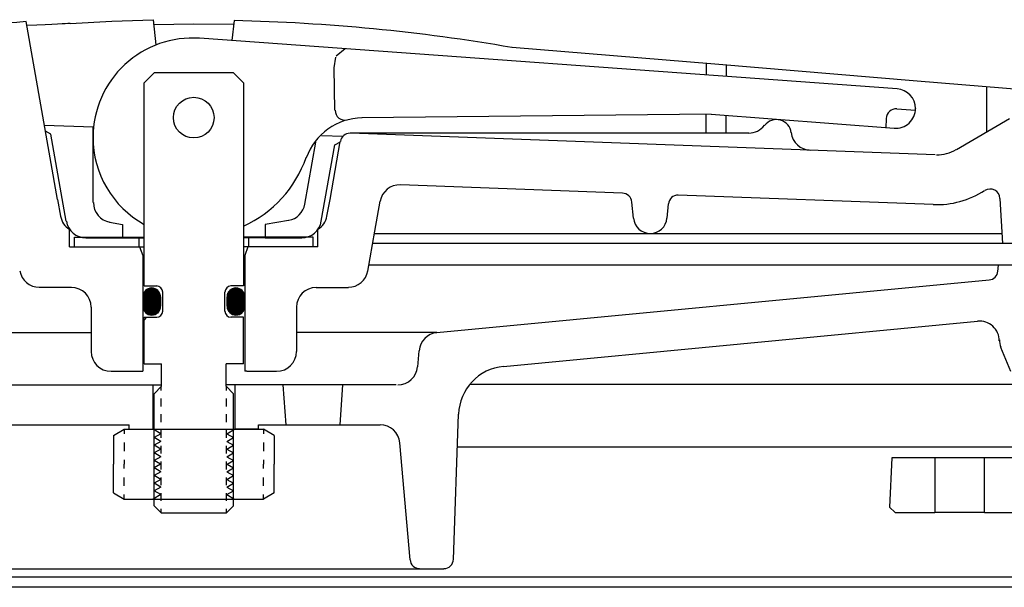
# Model space of a CAD drawing. Extents: x 2893 to 4079, y -406 to 622.
# Tile 40 of 53: x 3452.23 to 3458.42, y 500.82 to 504.39. Entities that reach past the tile are written whole.
import ezdxf

# ---------------------------------------------------------------- set-up
doc = ezdxf.new("R2010")
doc.units = 0
doc.header["$MEASUREMENT"] = 0
doc.layers.add('SPILL-BUCKET', color=1, linetype='CONTINUOUS')

msp = doc.modelspace()

# ---------------------------------------------------------------- linework, layer by layer
at = {"layer": 'SPILL-BUCKET', "linetype": 'Continuous'}
for p, q in [((3452.46448, 503.26029), (3452.26724, 504.3787)), ((3452.54337, 504.36591), (3452.80458, 504.37977)), ((3452.80458, 504.37977), (3453.0658, 504.38936)), ((3453.0658, 504.38936), (3453.08286, 504.23157)), ((3453.56263, 504.25822), (3453.57649, 504.38403)), ((3452.33334, 504.35524), (3452.2715, 504.35205)), ((3452.38558, 504.35738), (3452.33334, 504.35524)), ((3452.42823, 504.35951), (3452.38558, 504.35738)), ((3452.46341, 504.36164), (3452.42823, 504.35951)), ((3452.4922, 504.36271), (3452.46341, 504.36164)), ((3452.51246, 504.36377), (3452.4922, 504.36271)), ((3452.52845, 504.36484), (3452.51246, 504.36377)), ((3452.53804, 504.36484), (3452.52845, 504.36484)), ((3452.54337, 504.36591), (3452.53804, 504.36484)), ((3453.32168, 504.36058), (3453.06899, 504.35738)), ((3453.57329, 504.35844), (3453.32168, 504.36058)), ((3457.74521, 503.95437), (3453.35686, 504.27315)), ((3454.2727, 504.20705), (3454.21619, 504.16014)), ((3456.59695, 504.11003), (3455.32288, 504.21451)), ((3454.20447, 504.08764), (3454.21513, 504.15374)), ((3454.20873, 503.82003), (3454.20447, 504.08764)), ((3456.54364, 504.11429), (3456.54364, 504.04179)), ((3457.87102, 504.00234), (3456.59695, 504.11003)), ((3456.66838, 504.10363), (3456.66838, 504.0322)), ((3453.00822, 503.99275), (3453.07113, 504.05565)), ((3453.57116, 504.05565), (3453.07113, 504.05565)), ((3453.57116, 504.05565), (3453.63406, 503.99275)), ((3453.00822, 502.71654), (3453.00822, 503.99275)), ((3453.63406, 503.99275), (3453.63406, 502.71654)), ((3459.14509, 503.90106), (3457.87102, 504.00234)), ((3458.30602, 503.96716), (3458.30602, 503.68249)), ((3457.74201, 503.82962), (3457.86036, 503.82109)), ((3457.86036, 503.83282), (3457.86036, 503.83069)), ((3457.86143, 503.82109), (3457.86036, 503.82109)), ((3456.57563, 503.79551), (3454.37825, 503.77205)), ((3456.54364, 503.6761), (3456.54364, 503.79444)), ((3456.57563, 503.79551), (3457.72602, 503.70701)), ((3456.66838, 503.6761), (3456.66838, 503.78804)), ((3457.67485, 503.76885), (3457.67378, 503.71021)), ((3458.45208, 503.76672), (3458.11731, 503.57268)), ((3452.68837, 503.71341), (3452.38238, 503.72514)), ((3452.68837, 503.24003), (3452.68837, 503.71341)), ((3452.4229, 503.6697), (3452.38771, 503.68889)), ((3452.51885, 503.12275), (3452.4229, 503.6697)), ((3454.25991, 503.65477), (3454.1245, 503.6601)), ((3456.81125, 503.6761), (3454.30469, 503.6761)), ((3457.98297, 503.53963), (3454.30575, 503.6761)), ((3454.01895, 503.22937), (3454.08825, 503.62065)), ((3454.12237, 503.12275), (3454.20766, 503.60253)), ((3454.17781, 503.26029), (3454.24178, 503.62492)), ((3454.20766, 503.60253), (3454.24285, 503.62279)), ((3456.01695, 503.29974), (3454.62134, 503.35198)), ((3457.97124, 503.22724), (3456.36772, 503.28694)), ((3458.39131, 503.26669), (3458.40624, 502.98309)), ((3452.46448, 503.26029), (3452.4826, 503.15474)), ((3454.15862, 503.15474), (3454.17781, 503.26029)), ((3454.46035, 503.06092), (3454.4934, 503.24856)), ((3456.08625, 503.14194), (3456.07666, 503.24323)), ((3456.29842, 503.14194), (3456.30588, 503.23257)), ((3452.79179, 503.11636), (3452.87175, 503.1025)), ((3452.87175, 503.1025), (3452.87175, 503.01933)), ((3453.91767, 503.12808), (3453.77053, 503.1025)), ((3453.77053, 503.1025), (3453.77053, 503.01933)), ((3452.54018, 502.96176), (3452.54018, 503.07277)), ((3452.57003, 503.0236), (3453.00822, 503.0236)), ((3452.57003, 503.02253), (3452.57109, 503.0236)), ((3452.57003, 502.96176), (3452.57003, 503.0236)), ((3452.64253, 503.01933), (3452.87175, 503.01933)), ((3452.87175, 503.01933), (3453.00822, 503.01933)), ((3452.9773, 502.96176), (3452.9773, 503.0236)), ((3454.07226, 503.0236), (3453.63406, 503.0236)), ((3453.77053, 503.01933), (3453.63406, 503.01933)), ((3453.66498, 503.02467), (3453.66498, 502.96176)), ((3453.77053, 503.01933), (3453.99976, 503.01933)), ((3454.07226, 502.96176), (3454.07226, 503.0236)), ((3454.10211, 502.96176), (3454.10211, 503.07264)), ((3454.41557, 502.81037), (3454.46035, 503.06092)), ((3456.17581, 503.04492), (3454.45715, 503.04492)), ((3458.40304, 503.04492), (3456.17581, 503.04492)), ((3452.54018, 502.96176), (3453.00822, 502.96176)), ((3452.54018, 502.96176), (3453.00822, 502.96176)), ((3452.9805, 502.96176), (3453.00076, 502.90739)), ((3454.07226, 502.96176), (3453.63406, 502.96176)), ((3454.10211, 502.96176), (3453.63406, 502.96176)), ((3453.66072, 502.96176), (3453.64153, 502.90739)), ((3458.40304, 502.98309), (3454.44649, 502.98309)), ((3458.59388, 502.98309), (3458.40304, 502.98309)), ((3453.00076, 502.90739), (3453.00076, 502.18026)), ((3453.64153, 502.90739), (3453.64153, 502.18026)), ((3458.59388, 502.84768), (3454.42196, 502.84768)), ((3458.37852, 502.80823), (3458.38172, 502.84768)), ((3452.55084, 502.70695), (3452.34933, 502.70695)), ((3453.00822, 502.71654), (3453.08819, 502.71654)), ((3453.63406, 502.71654), (3453.5541, 502.71654)), ((3454.09145, 502.70695), (3454.29296, 502.70695)), ((3454.85056, 502.42335), (3458.32414, 502.75386)), ((3453.12657, 502.55875), (3453.12657, 502.67709)), ((3453.51572, 502.55875), (3453.51572, 502.67709)), ((3452.67558, 502.5822), (3452.67558, 502.305)), ((3453.96671, 502.5822), (3453.96671, 502.305)), ((3453.00822, 502.5193), (3453.08819, 502.5193)), ((3453.02528, 502.5193), (3453.00822, 502.50224)), ((3453.00822, 502.2261), (3453.00822, 502.5193)), ((3453.63406, 502.5193), (3453.5541, 502.5193)), ((3453.63406, 502.2261), (3453.63406, 502.5193)), ((3455.2685, 502.21118), (3458.25058, 502.49585)), ((3451.79172, 502.42335), (3452.67558, 502.42335)), ((3454.85056, 502.42335), (3453.96671, 502.42335)), ((3454.72902, 502.20905), (3454.73755, 502.30927)), ((3458.45955, 502.17813), (3458.39664, 502.33059)), ((3453.00822, 502.2261), (3453.11804, 502.2261)), ((3453.11804, 502.08644), (3453.11804, 502.2261)), ((3453.52425, 502.08644), (3453.52425, 502.2261)), ((3453.63406, 502.2261), (3453.52425, 502.2261)), ((3452.80032, 502.18026), (3453.00076, 502.18026)), ((3453.65432, 502.18026), (3453.64153, 502.18026)), ((3453.65432, 502.18026), (3453.84197, 502.18026)), ((3452.03801, 502.09497), (3453.11804, 502.09497)), ((3453.06366, 502.09497), (3453.06366, 501.81563)), ((3453.11804, 502.08644), (3453.07113, 502.03952)), ((3454.59362, 502.09497), (3453.52425, 502.09497)), ((3453.52425, 502.08644), (3453.57116, 502.03952)), ((3453.57862, 502.09497), (3453.57862, 501.81563)), ((3453.90167, 501.84442), (3453.88355, 502.09497)), ((3454.24071, 501.84442), (3454.25777, 502.09497)), ((3458.60988, 502.0971), (3455.05527, 502.0971)), ((3453.07113, 501.33585), (3453.07113, 502.03952)), ((3453.11484, 502.05872), (3453.11484, 502.08324)), ((3453.52745, 502.05872), (3453.52745, 502.08324)), ((3453.57116, 501.33585), (3453.57116, 502.03952)), ((3453.11484, 501.95956), (3453.11484, 502.00861)), ((3453.52745, 501.95956), (3453.52745, 502.00861)), ((3453.11484, 501.86041), (3453.11484, 501.91052)), ((3453.52745, 501.86041), (3453.52745, 501.91052)), ((3454.95398, 500.99788), (3454.98597, 501.91159)), ((3452.14996, 501.84442), (3452.9144, 501.84442)), ((3452.9144, 501.81563), (3452.9144, 501.84442)), ((3453.72789, 501.81563), (3453.72789, 501.84442)), ((3453.72789, 501.84442), (3454.49233, 501.84442)), ((3452.81525, 501.77618), (3452.88348, 501.81563)), ((3452.81525, 501.77618), (3452.81525, 501.596)), ((3452.88348, 501.81563), (3453.75881, 501.81563)), ((3452.88348, 501.81563), (3452.88348, 501.78791)), ((3452.9144, 501.81563), (3453.06366, 501.81563)), ((3453.11484, 501.76125), (3453.11484, 501.81136)), ((3453.52745, 501.76125), (3453.52745, 501.81136)), ((3453.72789, 501.81563), (3453.57862, 501.81563)), ((3453.82704, 501.77618), (3453.75881, 501.81563)), ((3453.75881, 501.81563), (3453.75881, 501.78791)), ((3453.82704, 501.77618), (3453.82704, 501.596)), ((3452.88348, 501.73353), (3452.88348, 501.67809)), ((3453.75881, 501.73353), (3453.75881, 501.67809)), ((3454.68104, 500.99468), (3454.61707, 501.73034)), ((3453.11484, 501.66317), (3453.11484, 501.71221)), ((3453.52745, 501.66317), (3453.52745, 501.71221)), ((3454.97873, 501.70475), (3458.76021, 501.70475)), ((3452.81525, 501.41688), (3452.81525, 501.596)), ((3452.88348, 501.62372), (3452.88348, 501.596)), ((3452.88348, 501.56935), (3452.88348, 501.596)), ((3453.11484, 501.56401), (3453.11484, 501.61306)), ((3453.52745, 501.56401), (3453.52745, 501.61306)), ((3453.75881, 501.62372), (3453.75881, 501.596)), ((3453.75881, 501.56935), (3453.75881, 501.596)), ((3453.82704, 501.41688), (3453.82704, 501.596)), ((3457.71216, 501.63651), (3457.69617, 501.32732)), ((3457.98084, 501.63651), (3457.71216, 501.63651)), ((3457.98084, 501.63651), (3457.98084, 501.29321)), ((3458.29429, 501.63651), (3457.98084, 501.63651)), ((3458.29429, 501.29321), (3458.29429, 501.63651)), ((3458.64826, 501.63651), (3458.29429, 501.63651)), ((3452.88348, 501.45953), (3452.88348, 501.5139)), ((3453.11484, 501.46486), (3453.11484, 501.5139)), ((3453.52745, 501.46486), (3453.52745, 501.5139)), ((3453.75881, 501.45953), (3453.75881, 501.5139)), ((3452.81525, 501.41688), (3452.88348, 501.37743)), ((3452.88348, 501.37743), (3452.88348, 501.40515)), ((3453.11484, 501.36571), (3453.11484, 501.41475)), ((3453.52745, 501.36571), (3453.52745, 501.41475)), ((3453.82704, 501.41688), (3453.75881, 501.37743)), ((3453.75881, 501.37743), (3453.75881, 501.40515)), ((3452.88348, 501.37743), (3453.75881, 501.37743)), ((3453.11804, 501.28788), (3453.07113, 501.33585)), ((3453.11484, 501.29108), (3453.11484, 501.31666)), ((3453.52425, 501.28788), (3453.11804, 501.28788)), ((3453.57116, 501.33585), (3453.52425, 501.28788)), ((3453.52745, 501.29108), (3453.52745, 501.31666)), ((3457.69617, 501.32732), (3457.73135, 501.29321)), ((3457.73135, 501.29321), (3457.98084, 501.29321)), ((3458.29429, 501.29321), (3457.98084, 501.29321)), ((3458.29429, 501.29321), (3458.62267, 501.29321)), ((3451.74801, 500.93924), (3454.89428, 500.93924)), ((3453.32061, 500.88593), (3447.87888, 500.88593)), ((3458.68877, 500.88593), (3447.95458, 500.88593)), ((3458.7634, 500.88593), (3453.32061, 500.88593)), ((3458.91373, 500.82303), (3447.72855, 500.82303))]:
    msp.add_line(p, q, dxfattribs=at)
at = {"layer": 'SPILL-BUCKET', "color": 7, "linetype": 'Continuous'}
for p, q in [((3453.05194, 502.70375), (3453.00076, 502.65151)), ((3453.05407, 502.70375), (3453.00076, 502.65044)), ((3453.05513, 502.70375), (3453.00076, 502.64937)), ((3453.0562, 502.70375), (3453.00076, 502.64724)), ((3453.05833, 502.70375), (3453.00076, 502.64617)), ((3453.0594, 502.70375), (3453.00076, 502.64511)), ((3453.06047, 502.70375), (3453.00076, 502.64298)), ((3453.58182, 502.70375), (3453.53065, 502.65151)), ((3453.58289, 502.70375), (3453.53065, 502.65044)), ((3453.58502, 502.70375), (3453.53065, 502.64937)), ((3453.58609, 502.70375), (3453.53065, 502.64724)), ((3453.58715, 502.70375), (3453.53065, 502.64617)), ((3453.58929, 502.70375), (3453.53065, 502.64511)), ((3453.59035, 502.70375), (3453.53065, 502.64298)), ((3453.0626, 502.70268), (3453.00076, 502.64191)), ((3453.06366, 502.70268), (3453.00076, 502.64085)), ((3453.06473, 502.70268), (3453.00076, 502.63871)), ((3453.0658, 502.70268), (3453.00076, 502.63765)), ((3453.06686, 502.70268), (3453.00076, 502.63658)), ((3453.05087, 502.70268), (3453.00076, 502.65364)), ((3453.06793, 502.70162), (3453.00076, 502.63445)), ((3453.06899, 502.70162), (3453.00076, 502.63338)), ((3453.07006, 502.70162), (3453.00076, 502.63231)), ((3453.07113, 502.70162), (3453.00076, 502.63018)), ((3453.07219, 502.70055), (3453.00076, 502.62912)), ((3453.07326, 502.70055), (3453.00076, 502.62805)), ((3453.07433, 502.70055), (3453.00076, 502.62592)), ((3453.07539, 502.69948), (3453.00076, 502.62485)), ((3453.07646, 502.69948), (3453.00076, 502.62379)), ((3453.07752, 502.69948), (3453.00076, 502.62165)), ((3453.07859, 502.69842), (3453.00076, 502.62059)), ((3453.07966, 502.69842), (3453.00076, 502.61952)), ((3453.08072, 502.69735), (3453.00076, 502.61739)), ((3453.08179, 502.69735), (3453.00076, 502.61632)), ((3453.08286, 502.69629), (3453.00076, 502.61526)), ((3453.08392, 502.69629), (3453.00076, 502.61312)), ((3453.08499, 502.69629), (3453.00076, 502.61206)), ((3453.08499, 502.69522), (3453.00076, 502.61099)), ((3453.08605, 502.69522), (3453.00076, 502.60886)), ((3453.08712, 502.69415), (3453.00076, 502.60779)), ((3453.08819, 502.69309), (3453.00076, 502.60673)), ((3453.08925, 502.69309), (3453.00076, 502.6046)), ((3453.08925, 502.69202), (3453.00076, 502.60353)), ((3453.09032, 502.69202), (3453.00076, 502.60246)), ((3453.09138, 502.69095), (3453.00076, 502.60033)), ((3453.09245, 502.69095), (3453.00076, 502.59926)), ((3453.09245, 502.68989), (3453.00076, 502.5982)), ((3453.09352, 502.68882), (3453.00076, 502.59607)), ((3453.09458, 502.68882), (3453.00076, 502.595)), ((3453.09458, 502.68776), (3453.00076, 502.59393)), ((3453.09565, 502.68669), (3453.00076, 502.5918)), ((3453.09672, 502.68669), (3453.00076, 502.59074)), ((3453.09672, 502.68562), (3453.00076, 502.58967)), ((3453.09778, 502.68456), (3453.00076, 502.5886)), ((3453.09885, 502.68456), (3453.00076, 502.58647)), ((3453.09885, 502.68349), (3453.00076, 502.5854)), ((3453.09991, 502.68243), (3453.00076, 502.58434)), ((3453.09991, 502.68136), (3453.00076, 502.5822)), ((3453.00076, 502.64831), (3453.00076, 502.5886)), ((3453.04554, 502.70268), (3453.00183, 502.6579)), ((3453.04767, 502.70268), (3453.00183, 502.65684)), ((3453.04874, 502.70268), (3453.00183, 502.65471)), ((3453.04447, 502.70162), (3453.00183, 502.66003)), ((3453.10098, 502.68136), (3453.00183, 502.58114)), ((3453.10098, 502.68029), (3453.00183, 502.58007)), ((3453.10205, 502.67923), (3453.00183, 502.57901)), ((3453.10311, 502.67816), (3453.00183, 502.57794)), ((3453.10311, 502.67816), (3453.00183, 502.57688)), ((3453.04234, 502.70162), (3453.00289, 502.66217)), ((3453.04021, 502.70055), (3453.00289, 502.6643)), ((3453.10418, 502.67709), (3453.00289, 502.57581)), ((3453.10418, 502.67603), (3453.00289, 502.57474)), ((3453.10525, 502.67496), (3453.00289, 502.57368)), ((3453.10525, 502.6739), (3453.00289, 502.57261)), ((3453.03808, 502.70055), (3453.00396, 502.66643)), ((3453.10631, 502.67283), (3453.00396, 502.57154)), ((3453.10631, 502.67176), (3453.00396, 502.57048)), ((3453.10631, 502.67176), (3453.00396, 502.56941)), ((3453.03594, 502.69948), (3453.00503, 502.66857)), ((3453.10738, 502.6707), (3453.00503, 502.56834)), ((3453.10738, 502.66963), (3453.00503, 502.56728)), ((3453.03381, 502.69842), (3453.00609, 502.6707)), ((3453.10844, 502.66857), (3453.00609, 502.56621)), ((3453.10844, 502.6675), (3453.00609, 502.56515)), ((3453.10844, 502.66643), (3453.00609, 502.56408)), ((3453.03061, 502.69735), (3453.00716, 502.6739)), ((3453.10951, 502.66537), (3453.00716, 502.56302)), ((3453.10951, 502.6643), (3453.00716, 502.56195)), ((3453.10951, 502.66323), (3453.00822, 502.56088)), ((3453.11058, 502.66217), (3453.00822, 502.56088)), ((3453.02741, 502.69522), (3453.00929, 502.67709)), ((3453.11058, 502.6611), (3453.00929, 502.55982)), ((3453.11058, 502.66003), (3453.00929, 502.55875)), ((3453.11058, 502.65897), (3453.01036, 502.55768)), ((3453.11058, 502.65684), (3453.01036, 502.55662)), ((3453.11164, 502.65577), (3453.01142, 502.55662)), ((3453.02315, 502.69202), (3453.01249, 502.68136)), ((3453.11164, 502.65471), (3453.01249, 502.55555)), ((3453.11164, 502.65364), (3453.01249, 502.55448)), ((3453.11164, 502.65257), (3453.01355, 502.55342)), ((3453.11164, 502.65044), (3453.01355, 502.55342)), ((3453.11164, 502.64937), (3453.01462, 502.55235)), ((3453.11164, 502.64831), (3453.01569, 502.55129)), ((3453.11164, 502.64724), (3453.01569, 502.55129)), ((3453.11164, 502.64511), (3453.01675, 502.55022)), ((3453.11164, 502.64404), (3453.01782, 502.54915)), ((3453.11164, 502.64298), (3453.01782, 502.54915)), ((3453.11164, 502.64831), (3453.11164, 502.5886)), ((3453.57649, 502.70268), (3453.53065, 502.65684)), ((3453.57862, 502.70268), (3453.53065, 502.65471)), ((3453.57969, 502.70268), (3453.53065, 502.65364)), ((3453.59142, 502.70268), (3453.53065, 502.64191)), ((3453.59248, 502.70268), (3453.53065, 502.64085)), ((3453.59355, 502.70268), (3453.53065, 502.63871)), ((3453.59568, 502.70268), (3453.53065, 502.63765)), ((3453.59675, 502.70268), (3453.53065, 502.63658)), ((3453.59781, 502.70162), (3453.53065, 502.63445)), ((3453.59888, 502.70162), (3453.53065, 502.63338)), ((3453.59995, 502.70162), (3453.53065, 502.63231)), ((3453.60101, 502.70162), (3453.53065, 502.63018)), ((3453.60208, 502.70055), (3453.53065, 502.62912)), ((3453.60315, 502.70055), (3453.53065, 502.62805)), ((3453.60421, 502.70055), (3453.53065, 502.62592)), ((3453.60528, 502.69948), (3453.53065, 502.62485)), ((3453.60634, 502.69948), (3453.53065, 502.62379)), ((3453.60741, 502.69948), (3453.53065, 502.62165)), ((3453.60848, 502.69842), (3453.53065, 502.62059)), ((3453.60954, 502.69842), (3453.53065, 502.61952)), ((3453.61061, 502.69735), (3453.53065, 502.61739)), ((3453.61167, 502.69735), (3453.53065, 502.61632)), ((3453.61167, 502.69629), (3453.53065, 502.61526)), ((3453.61274, 502.69629), (3453.53065, 502.61312)), ((3453.61381, 502.69629), (3453.53065, 502.61206)), ((3453.61487, 502.69522), (3453.53065, 502.61099)), ((3453.61594, 502.69522), (3453.53065, 502.60886)), ((3453.61701, 502.69415), (3453.53065, 502.60779)), ((3453.61701, 502.69309), (3453.53065, 502.60673)), ((3453.61807, 502.69309), (3453.53065, 502.6046)), ((3453.61914, 502.69202), (3453.53065, 502.60353)), ((3453.6202, 502.69202), (3453.53065, 502.60246)), ((3453.6202, 502.69095), (3453.53065, 502.60033)), ((3453.62127, 502.69095), (3453.53065, 502.59926)), ((3453.62234, 502.68989), (3453.53065, 502.5982)), ((3453.6234, 502.68882), (3453.53065, 502.59607)), ((3453.6234, 502.68882), (3453.53065, 502.595)), ((3453.62447, 502.68776), (3453.53065, 502.59393)), ((3453.62554, 502.68669), (3453.53065, 502.5918)), ((3453.62554, 502.68669), (3453.53065, 502.59074)), ((3453.6266, 502.68562), (3453.53065, 502.58967)), ((3453.6266, 502.68456), (3453.53065, 502.5886)), ((3453.62767, 502.68456), (3453.53065, 502.58647)), ((3453.62873, 502.68349), (3453.53065, 502.5854)), ((3453.62873, 502.68243), (3453.53065, 502.58434)), ((3453.6298, 502.68136), (3453.53065, 502.5822)), ((3453.6298, 502.68136), (3453.53065, 502.58114)), ((3453.63087, 502.68029), (3453.53065, 502.58007)), ((3453.63193, 502.67923), (3453.53065, 502.57901)), ((3453.53065, 502.5886), (3453.53065, 502.64831)), ((3453.57543, 502.70268), (3453.53171, 502.6579)), ((3453.57116, 502.70162), (3453.53171, 502.66217)), ((3453.57329, 502.70162), (3453.53171, 502.66003)), ((3453.63193, 502.67816), (3453.53171, 502.57794)), ((3453.633, 502.67816), (3453.53171, 502.57688)), ((3453.633, 502.67709), (3453.53171, 502.57581)), ((3453.63406, 502.67603), (3453.53171, 502.57474)), ((3453.56903, 502.70055), (3453.53278, 502.6643)), ((3453.63406, 502.67496), (3453.53278, 502.57368)), ((3453.63513, 502.6739), (3453.53278, 502.57261)), ((3453.63513, 502.67283), (3453.53278, 502.57154)), ((3453.56796, 502.70055), (3453.53384, 502.66643)), ((3453.56476, 502.69948), (3453.53384, 502.66857)), ((3453.6362, 502.67176), (3453.53384, 502.57048)), ((3453.6362, 502.67176), (3453.53384, 502.56941)), ((3453.6362, 502.6707), (3453.53384, 502.56834)), ((3453.56263, 502.69842), (3453.53491, 502.6707)), ((3453.63726, 502.66963), (3453.53491, 502.56728)), ((3453.63726, 502.66857), (3453.53491, 502.56621)), ((3453.63833, 502.6675), (3453.53598, 502.56515)), ((3453.63833, 502.66643), (3453.53598, 502.56408)), ((3453.63833, 502.66537), (3453.53598, 502.56302)), ((3453.55943, 502.69735), (3453.53704, 502.6739)), ((3453.6394, 502.6643), (3453.53704, 502.56195)), ((3453.6394, 502.66323), (3453.53704, 502.56088)), ((3453.55623, 502.69522), (3453.53811, 502.67709)), ((3453.6394, 502.66217), (3453.53811, 502.56088)), ((3453.6394, 502.6611), (3453.53811, 502.55982)), ((3453.64046, 502.66003), (3453.53918, 502.55875)), ((3453.64046, 502.65897), (3453.53918, 502.55768)), ((3453.64046, 502.65684), (3453.54024, 502.55662)), ((3453.55197, 502.69202), (3453.54131, 502.68136)), ((3453.64046, 502.65577), (3453.54131, 502.55662)), ((3453.64046, 502.65471), (3453.54131, 502.55555)), ((3453.64153, 502.65364), (3453.54237, 502.55448)), ((3453.64153, 502.65257), (3453.54237, 502.55342)), ((3453.64153, 502.65044), (3453.54344, 502.55342)), ((3453.64153, 502.64937), (3453.54344, 502.55235)), ((3453.64153, 502.64831), (3453.54451, 502.55129)), ((3453.64153, 502.64724), (3453.54557, 502.55129)), ((3453.64153, 502.64511), (3453.54557, 502.55022)), ((3453.64153, 502.64404), (3453.54664, 502.54915)), ((3453.64153, 502.64298), (3453.54771, 502.54915)), ((3453.64153, 502.64831), (3453.64153, 502.5886)), ((3453.11164, 502.64085), (3453.01889, 502.54809)), ((3453.11164, 502.63978), (3453.01995, 502.54702)), ((3453.11164, 502.63871), (3453.01995, 502.54702)), ((3453.11164, 502.63658), (3453.02102, 502.54596)), ((3453.11164, 502.63551), (3453.02208, 502.54489)), ((3453.11164, 502.63445), (3453.02208, 502.54489)), ((3453.11164, 502.63231), (3453.02315, 502.54382)), ((3453.11164, 502.63125), (3453.02422, 502.54382)), ((3453.11164, 502.63018), (3453.02528, 502.54276)), ((3453.11164, 502.62805), (3453.02635, 502.54276)), ((3453.11164, 502.62698), (3453.02635, 502.54169)), ((3453.11164, 502.62592), (3453.02741, 502.54169)), ((3453.11164, 502.62379), (3453.02848, 502.54062)), ((3453.11164, 502.62272), (3453.02955, 502.54062)), ((3453.11164, 502.62165), (3453.03061, 502.53956)), ((3453.11164, 502.61952), (3453.03168, 502.53956)), ((3453.11164, 502.61846), (3453.03275, 502.53849)), ((3453.11164, 502.61739), (3453.03275, 502.53849)), ((3453.11164, 502.61526), (3453.03381, 502.53743)), ((3453.11164, 502.61419), (3453.03488, 502.53743)), ((3453.11164, 502.61312), (3453.03594, 502.53743)), ((3453.11164, 502.61099), (3453.03701, 502.53636)), ((3453.11164, 502.60993), (3453.03808, 502.53636)), ((3453.11164, 502.60886), (3453.03914, 502.53636)), ((3453.11164, 502.60673), (3453.04021, 502.53529)), ((3453.11164, 502.60566), (3453.04127, 502.53529)), ((3453.11164, 502.6046), (3453.04234, 502.53529)), ((3453.11164, 502.60246), (3453.04341, 502.53423)), ((3453.11164, 502.6014), (3453.04447, 502.53423)), ((3453.11164, 502.60033), (3453.04554, 502.53423)), ((3453.11164, 502.5982), (3453.04767, 502.53423)), ((3453.11164, 502.59713), (3453.04874, 502.53423)), ((3453.11164, 502.59607), (3453.0498, 502.53316)), ((3453.11164, 502.59393), (3453.05087, 502.53316)), ((3453.11164, 502.59287), (3453.05194, 502.53316)), ((3453.11164, 502.5918), (3453.05407, 502.53316)), ((3453.11164, 502.58967), (3453.05513, 502.53316)), ((3453.11164, 502.5886), (3453.0562, 502.53316)), ((3453.11164, 502.58754), (3453.05833, 502.53316)), ((3453.11164, 502.5854), (3453.0594, 502.53316)), ((3453.11164, 502.58434), (3453.06047, 502.53316)), ((3453.11164, 502.58327), (3453.0626, 502.53316)), ((3453.11164, 502.58114), (3453.06366, 502.53423)), ((3453.64153, 502.64085), (3453.54771, 502.54809)), ((3453.64153, 502.63978), (3453.54877, 502.54702)), ((3453.64153, 502.63871), (3453.54984, 502.54702)), ((3453.64153, 502.63658), (3453.5509, 502.54596)), ((3453.64153, 502.63551), (3453.5509, 502.54489)), ((3453.64153, 502.63445), (3453.55197, 502.54489)), ((3453.64153, 502.63231), (3453.55304, 502.54382)), ((3453.64153, 502.63125), (3453.5541, 502.54382)), ((3453.64153, 502.63018), (3453.5541, 502.54276)), ((3453.5541, 502.58007), (3453.63406, 502.58434)), ((3453.64153, 502.62805), (3453.55517, 502.54276)), ((3453.64153, 502.62698), (3453.55623, 502.54169)), ((3453.64153, 502.62592), (3453.5573, 502.54169)), ((3453.64153, 502.62379), (3453.55837, 502.54062)), ((3453.64153, 502.62272), (3453.55837, 502.54062)), ((3453.64153, 502.62165), (3453.55943, 502.53956)), ((3453.64153, 502.61952), (3453.5605, 502.53956)), ((3453.64153, 502.61846), (3453.56157, 502.53849)), ((3453.64153, 502.61739), (3453.56263, 502.53849)), ((3453.64153, 502.61526), (3453.5637, 502.53743)), ((3453.64153, 502.61419), (3453.56476, 502.53743)), ((3453.64153, 502.61312), (3453.56583, 502.53743)), ((3453.64153, 502.61099), (3453.5669, 502.53636)), ((3453.64153, 502.60993), (3453.56796, 502.53636)), ((3453.64153, 502.60886), (3453.56903, 502.53636)), ((3453.64153, 502.60673), (3453.57009, 502.53529)), ((3453.64153, 502.60566), (3453.57116, 502.53529)), ((3453.64153, 502.6046), (3453.57223, 502.53529)), ((3453.64153, 502.60246), (3453.57329, 502.53423)), ((3453.64153, 502.6014), (3453.57436, 502.53423)), ((3453.64153, 502.60033), (3453.57543, 502.53423)), ((3453.64153, 502.5982), (3453.57649, 502.53423)), ((3453.64153, 502.59713), (3453.57756, 502.53423)), ((3453.64153, 502.59607), (3453.57969, 502.53316)), ((3453.64153, 502.59393), (3453.58076, 502.53316)), ((3453.64153, 502.59287), (3453.58182, 502.53316)), ((3453.64153, 502.5918), (3453.58289, 502.53316)), ((3453.64153, 502.58967), (3453.58395, 502.53316)), ((3453.64153, 502.5886), (3453.58609, 502.53316)), ((3453.64153, 502.58754), (3453.58715, 502.53316)), ((3453.64153, 502.5854), (3453.58822, 502.53316)), ((3453.64153, 502.58434), (3453.59035, 502.53316)), ((3453.64153, 502.58327), (3453.59142, 502.53316)), ((3453.64046, 502.58114), (3453.59355, 502.53423)), ((3453.11164, 502.57901), (3453.0658, 502.53423)), ((3453.11058, 502.57794), (3453.06793, 502.53423)), ((3453.11058, 502.57581), (3453.06899, 502.53529)), ((3453.10951, 502.57368), (3453.07113, 502.53529)), ((3453.10951, 502.57154), (3453.07326, 502.53636)), ((3453.10844, 502.56941), (3453.07539, 502.53636)), ((3453.10738, 502.56728), (3453.07752, 502.53743)), ((3453.10631, 502.56515), (3453.07966, 502.53849)), ((3453.10525, 502.56195), (3453.08286, 502.54062)), ((3453.10311, 502.55875), (3453.08712, 502.54169)), ((3453.09885, 502.55342), (3453.09245, 502.54596)), ((3453.64046, 502.57901), (3453.59462, 502.53423)), ((3453.64046, 502.57794), (3453.59675, 502.53423)), ((3453.6394, 502.57581), (3453.59888, 502.53529)), ((3453.6394, 502.57368), (3453.60101, 502.53529)), ((3453.63833, 502.57154), (3453.60208, 502.53636)), ((3453.63833, 502.56941), (3453.60421, 502.53636)), ((3453.63726, 502.56728), (3453.60741, 502.53743)), ((3453.6362, 502.56515), (3453.60954, 502.53849)), ((3453.63406, 502.56195), (3453.61274, 502.54062)), ((3453.63193, 502.55875), (3453.61594, 502.54169)), ((3453.62873, 502.55342), (3453.62127, 502.54596)), ((3453.11271, 501.78791), (3453.06473, 501.81563)), ((3453.11271, 501.78791), (3453.07113, 501.76339)), ((3453.52958, 501.78791), (3453.57756, 501.81563)), ((3453.52958, 501.78791), (3453.57116, 501.76339)), ((3453.11271, 501.73993), (3453.07113, 501.76339)), ((3453.11271, 501.73993), (3453.07113, 501.71541)), ((3453.11271, 501.69089), (3453.07113, 501.71541)), ((3453.52958, 501.73993), (3453.57116, 501.76339)), ((3453.52958, 501.73993), (3453.57116, 501.71541)), ((3453.52958, 501.69089), (3453.57116, 501.71541)), ((3453.11271, 501.69089), (3453.07113, 501.66743)), ((3453.11271, 501.64291), (3453.07113, 501.66743)), ((3453.52958, 501.69089), (3453.57116, 501.66743)), ((3453.52958, 501.64291), (3453.57116, 501.66743)), ((3453.11271, 501.64291), (3453.07113, 501.61945)), ((3453.11058, 501.596), (3453.07113, 501.61945)), ((3453.11058, 501.596), (3453.07113, 501.57361)), ((3453.52958, 501.64291), (3453.57116, 501.61945)), ((3453.53171, 501.596), (3453.57116, 501.61945)), ((3453.53171, 501.596), (3453.57116, 501.57361)), ((3453.11271, 501.54909), (3453.07113, 501.57361)), ((3453.11271, 501.54909), (3453.07113, 501.52563)), ((3453.52958, 501.54909), (3453.57116, 501.57361)), ((3453.52958, 501.54909), (3453.57116, 501.52563)), ((3453.11271, 501.50111), (3453.07113, 501.52563)), ((3453.11271, 501.50111), (3453.07113, 501.47659)), ((3453.11271, 501.45313), (3453.07113, 501.47659)), ((3453.52958, 501.50111), (3453.57116, 501.52563)), ((3453.52958, 501.50111), (3453.57116, 501.47659)), ((3453.52958, 501.45313), (3453.57116, 501.47659)), ((3453.11271, 501.40515), (3453.06473, 501.37743)), ((3453.11271, 501.45313), (3453.07113, 501.42861)), ((3453.11271, 501.40515), (3453.07113, 501.42861)), ((3453.52958, 501.45313), (3453.57116, 501.42861)), ((3453.52958, 501.40515), (3453.57116, 501.42861)), ((3453.52958, 501.40515), (3453.57756, 501.37743))]:
    msp.add_line(p, q, dxfattribs=at)
at = {"layer": 'SPILL-BUCKET', "linetype": 'Continuous'}
msp.add_circle((3453.32061, 503.77418), 0.12794, dxfattribs=at)
msp.add_circle((3453.32061, 503.77418), 0.12794, dxfattribs=at)
for centre, radius, start, end in [((3453.32061, 492.66577), 11.75985, 95.138936, 99.797941), ((3453.32061, 492.62632), 11.75985, 80.202059, 88.758362), ((3453.31208, 503.64944), 0.62478, 85.893503, 179.804452), ((3457.73562, 503.82962), 0.12474, 0.97932, 86.088428), ((3454.27163, 503.82003), 0.06184, 180, 284.036243), ((3457.73775, 503.76779), 0.06184, 86.054814, 179.01224), ((3457.73562, 503.83176), 0.12474, 265.563526, 0), ((3454.38252, 503.39676), 0.37529, 90.489696, 160.532806), ((3456.98503, 503.66756), 0.09382, 6.556946, 142.471559), ((3456.81125, 503.8019), 0.12474, 270, 322.341226), ((3453.31208, 503.64944), 0.62478, 179.804452, 240.983416), ((3454.30362, 503.61426), 0.06184, 90, 170.049373), ((3457.20253, 503.69422), 0.12474, 186.394398, 268.041933), ((3457.9915, 503.79018), 0.24948, 270, 299.957199), ((3453.32061, 503.77418), 0.75058, 294.632826, 340.483155), ((3454.61601, 503.22724), 0.12474, 88.041933, 170.134193), ((3458.32947, 503.26349), 0.06184, 2.960936, 122.319617), ((3456.01482, 503.2379), 0.06184, 4.92711, 88.025066), ((3456.36559, 503.22724), 0.05971, 87.954592, 175.914383), ((3457.9915, 503.79018), 0.56294, 267.935202, 302.604593), ((3452.81418, 503.24003), 0.12474, 180, 260.134193), ((3453.89634, 503.25176), 0.12474, 279.865807, 350.134193), ((3452.60095, 503.175), 0.11941, 189.799849, 239.300277), ((3454.04028, 503.175), 0.11941, 300.699723, 350.200151), ((3456.1918, 503.15154), 0.10555, 184.619923, 355.380077), ((3452.64253, 503.14408), 0.12474, 189.865807, 270), ((3453.99976, 503.14408), 0.12474, 270, 350.134193), ((3452.34933, 502.83275), 0.12474, 189.865807, 270), ((3454.29296, 502.83275), 0.12474, 270, 350.134193), ((3458.31881, 502.81356), 0.05971, 275.102165, 355.914383), ((3452.55084, 502.5822), 0.12474, 0, 90), ((3453.08605, 502.67709), 0.03945, 0, 88.451842), ((3453.55623, 502.67709), 0.03945, 91.548158, 180), ((3454.09145, 502.5822), 0.12474, 90, 180), ((3453.08605, 502.55875), 0.03945, 271.548158, 0), ((3453.55623, 502.55875), 0.03945, 180, 268.451842), ((3458.26231, 502.3711), 0.12474, 0, 95.417022), ((3454.86229, 502.29861), 0.12474, 95.417022, 175.07289), ((3458.51285, 502.37857), 0.12474, 180, 202.166346), ((3452.80032, 502.305), 0.12474, 180, 270), ((3453.84197, 502.305), 0.12474, 270, 0), ((3454.60428, 502.21971), 0.12474, 270, 355.07289), ((3455.29835, 501.89986), 0.31239, 95.282876, 178.045271), ((3454.49233, 501.71967), 0.12474, 4.92711, 90), ((3454.74075, 501.00001), 0.05971, 184.085617, 270), ((3454.89428, 501.00001), 0.05971, 270, 358.97697)]:
    msp.add_arc(centre, radius, start, end, dxfattribs=at)
at = {"layer": 'SPILL-BUCKET', "color": 7, "linetype": 'Continuous'}
for centre, start, end in [((3453.0562, 502.64831), 0, 180), ((3453.58609, 502.64831), 0, 180), ((3453.0562, 502.5886), 180, 0), ((3453.58609, 502.5886), 180, 0)]:
    msp.add_arc(centre, 0.05544, start, end, dxfattribs=at)

doc.saveas('drawing.dxf')
